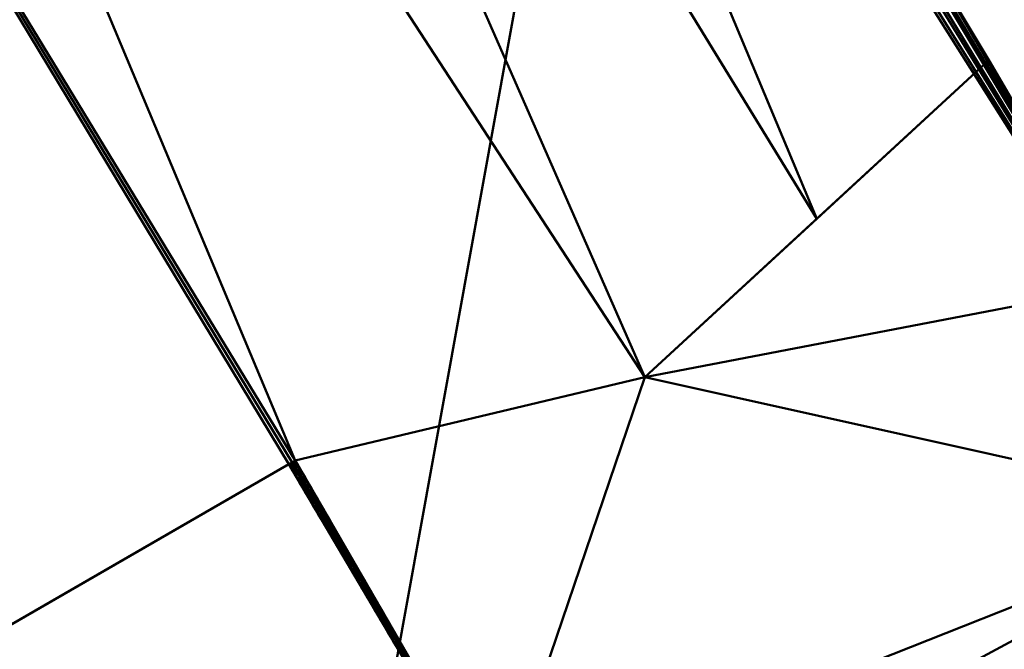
# Model space of a CAD drawing. Header units: millimetres. Extents: x -838 to 610, y -758 to 727.
# Tile 24 of 256: x 424 to 449, y -610 to -594. Entities that reach past the tile are written whole.
import ezdxf

# ---------------------------------------------------------------- set-up
doc = ezdxf.new("R2010")
doc.units = ezdxf.units.MM
doc.layers.add('E-LITE-EQPM', color=33, linetype='Continuous', lineweight=50)

# ---------------------------------------------------------------- blocks, each defined once
blk = doc.blocks.new('33463_33464_33504_33505_LANTAU - LANTAU-457519-_3D_')
at = {"layer": 'E-LITE-EQPM'}
mesh = blk.add_polyface(dxfattribs=at)
corners = [(189.529, -219.873, 298.745), (236.618, -279.627, 298.745), (282.178, -340.557, 298.745), (326.178, -402.622, 298.745), (368.589, -465.782, 298.745), (409.386, -529.998, 298.745), (448.541, -595.228, 298.745), (439.979, -603.119, 299.091), (431.286, -605.19, 299.356), (431.206, -605.236, 299.359), (431.126, -605.282, 299.362), (397.7, -549.952, 299.482), (363.393, -495.162, 299.653), (328.216, -440.929, 299.876), (292.174, -387.262, 300.15), (255.275, -334.18, 300.475), (217.528, -281.698, 300.851), (178.948, -229.848, 301.28), (181.699, -227.259, 300.634), (184.197, -224.833, 299.99), (186.81, -222.337, 299.338), (215.194, -262.148, 299.574), (252.198, -314.416, 299.623), (389.278, -517.789, 299.166), (319.172, -410.971, 299.409), (353.504, -464.645, 299.342), (280.811, -358.76, 299.724), (347.383, -434.202, 298.745), (353.956, -454.457, 299.043), (388.988, -497.89, 298.745), (395.333, -517.175, 298.943), (423.095, -564.634, 298.953), (373.872, -487.76, 299.074), (413.224, -562.063, 299.205), (213.074, -249.75, 298.745), (194.687, -251.001, 301.105), (211.391, -265.489, 300.316), (259.398, -310.092, 298.745), (380.546, -522.557, 299.568), (376.476, -506.353, 299.393), (394.944, -534.723, 299.303), (304.178, -371.589, 298.745), (289.738, -361.237, 299.206), (332.536, -421.675, 299.061), (311.219, -391.518, 299.14), (428.963, -562.613, 298.745), (444.26, -599.174, 298.918)]
mesh.append_faces([[corners[k] for k in face] for face in [(34, 20, 0), (46, 45, 6)]], dxfattribs={"vtx0": -1})
mesh.append_faces([[corners[k] for k in face] for face in [(20, 21, 19), (29, 32, 4), (9, 11, 8), (8, 33, 7), (2, 22, 37), (38, 40, 11), (41, 42, 2), (3, 44, 41), (27, 43, 3)]], dxfattribs={"vtx0": -1, "vtx1": -1})
mesh.append_faces([[corners[k] for k in face] for face in [(45, 46, 31), (32, 23, 39), (25, 28, 32), (30, 32, 29), (44, 26, 42), (31, 7, 33), (30, 31, 23), (27, 28, 43), (3, 43, 44), (20, 34, 21), (36, 22, 16), (36, 19, 21), (23, 40, 39), (31, 33, 23), (13, 24, 25), (32, 30, 23), (31, 30, 5), (24, 14, 26), (21, 1, 22), (15, 22, 26), (43, 25, 24), (28, 25, 43), (33, 8, 11), (42, 22, 2), (32, 28, 4), (39, 40, 38), (18, 36, 35), (22, 36, 21), (25, 32, 39), (25, 39, 12), (40, 23, 33), (33, 11, 40), (22, 42, 26), (44, 43, 24), (26, 44, 24), (41, 44, 42)]], dxfattribs={"vtx0": -1, "vtx1": -1, "vtx2": -1})
mesh.append_faces([[corners[k] for k in face] for face in [(22, 15, 16), (22, 1, 37), (36, 16, 35), (28, 27, 4), (30, 29, 5), (31, 5, 45)]], dxfattribs={"vtx0": -1, "vtx2": -1})
mesh.append_faces([[corners[k] for k in face] for face in [(14, 15, 26), (12, 13, 25), (38, 12, 39), (18, 19, 36), (13, 14, 24), (34, 1, 21), (46, 7, 31)]], dxfattribs={"vtx1": -1, "vtx2": -1})
mesh.append_faces([[corners[k] for k in face] for face in [(9, 10, 11), (35, 17, 18)]], dxfattribs={"vtx2": -1})
mesh = blk.add_polyface(dxfattribs=at)
corners = [(423.351, -552.837, 308.245), (439.348, -579.572, 308.245), (455.065, -606.472, 308.245), (455.065, -606.472, 306.345), (455.065, -606.472, 304.445), (455.065, -606.472, 302.545), (455.065, -606.472, 300.645), (455.065, -606.472, 298.759), (451.809, -600.847, 298.766), (448.541, -595.228, 298.745), (409.386, -529.998, 298.745), (368.589, -465.782, 298.745), (326.178, -402.622, 298.745), (282.178, -340.557, 298.745), (236.618, -279.627, 298.745), (189.529, -219.873, 298.745), (189.529, -219.873, 308.245), (214.668, -251.386, 308.245), (259.33, -309.598, 308.245), (302.554, -368.885, 308.245), (344.316, -429.211, 308.245), (384.59, -490.541, 308.245)]
mesh.append_faces([[corners[k] for k in face] for face in [(17, 15, 16)]], dxfattribs={"vtx0": -1})
mesh.append_faces([[corners[k] for k in face] for face in [(9, 6, 8), (0, 3, 21), (14, 18, 13), (13, 19, 12), (21, 4, 20), (19, 13, 18)]], dxfattribs={"vtx0": -1, "vtx1": -1})
mesh.append_faces([[corners[k] for k in face] for face in [(4, 12, 20)]], dxfattribs={"vtx0": -1, "vtx1": -1, "vtx2": -1})
mesh.append_faces([[corners[k] for k in face] for face in [(21, 3, 4), (12, 4, 5), (17, 14, 15), (14, 17, 18), (5, 11, 12)]], dxfattribs={"vtx0": -1, "vtx2": -1})
mesh.append_faces([[corners[k] for k in face] for face in [(2, 3, 1)]], dxfattribs={"vtx1": -1})
mesh.append_faces([[corners[k] for k in face] for face in [(9, 10, 6), (5, 6, 11), (0, 1, 3), (10, 11, 6), (19, 20, 12)]], dxfattribs={"vtx1": -1, "vtx2": -1})
mesh.append_faces([[corners[k] for k in face] for face in [(6, 7, 8)]], dxfattribs={"vtx2": -1})
mesh = blk.add_polyface(dxfattribs=at)
corners = [(431.126, -605.282, 299.362), (403.816, -621.05, 300.266), (376.514, -636.813, 301.441), (262.098, -445.578, 303), (147.091, -254.72, 306.079), (151.041, -251.593, 305.424), (155.006, -248.472, 304.785), (158.979, -245.359, 304.161), (162.961, -242.251, 303.553), (166.949, -239.148, 302.961), (170.943, -236.048, 302.385), (174.943, -232.948, 301.825), (178.948, -229.848, 301.28), (217.528, -281.698, 300.851), (255.275, -334.18, 300.475), (292.174, -387.262, 300.15), (328.216, -440.929, 299.876), (363.393, -495.162, 299.653), (397.7, -549.952, 299.482), (266.627, -404.084, 301.772), (199.223, -341.234, 304.683), (229.325, -328.097, 301.807), (211.472, -328.595, 303.082), (338.14, -493.754, 300.441), (418.142, -612.779, 299.792), (274.113, -382.753, 300.862), (373.957, -533.469, 299.898), (330.957, -519.734, 301.156), (246.662, -397.411, 302.754), (379.637, -563.684, 300.159), (347.766, -527.377, 300.651), (306.943, -468.005, 301.208), (289.172, -459.547, 301.859), (319.306, -541.196, 302.221), (314.408, -512.921, 301.729), (390.165, -628.932, 300.854), (352.444, -578.42, 301.327)]
mesh.append_faces([[corners[k] for k in face] for face in [(13, 11, 12)]], dxfattribs={"vtx0": -1})
mesh.append_faces([[corners[k] for k in face] for face in [(17, 26, 16), (16, 25, 15), (11, 21, 10), (14, 21, 13), (3, 34, 33), (2, 36, 35)]], dxfattribs={"vtx0": -1, "vtx1": -1})
mesh.append_faces([[corners[k] for k in face] for face in [(23, 29, 30), (21, 25, 19), (23, 16, 26), (18, 24, 26), (11, 13, 21), (5, 22, 20), (33, 34, 36), (29, 26, 24), (23, 26, 29), (19, 25, 23), (32, 27, 34), (19, 31, 32), (21, 14, 25), (20, 22, 28), (22, 21, 19), (16, 23, 25), (22, 8, 21), (28, 22, 19), (30, 31, 23), (32, 28, 19), (30, 1, 27), (1, 30, 29), (31, 30, 27), (31, 27, 32), (23, 31, 19), (36, 27, 35), (3, 28, 32), (32, 34, 3), (27, 36, 34)]], dxfattribs={"vtx0": -1, "vtx1": -1, "vtx2": -1})
mesh.append_faces([[corners[k] for k in face] for face in [(25, 14, 15), (27, 1, 35), (36, 2, 33)]], dxfattribs={"vtx0": -1, "vtx2": -1})
mesh.append_faces([[corners[k] for k in face] for face in [(7, 8, 22), (8, 9, 21), (5, 6, 22), (3, 20, 28), (17, 18, 26), (6, 7, 22), (9, 10, 21), (24, 1, 29)]], dxfattribs={"vtx1": -1, "vtx2": -1})
mesh.append_faces([[corners[k] for k in face] for face in [(18, 0, 24), (20, 4, 5)]], dxfattribs={"vtx2": -1})
mesh = blk.add_polyface(dxfattribs=at)
corners = [(455.065, -606.472, 308.245), (439.348, -579.572, 308.245), (423.351, -552.837, 308.245), (386.717, -571.757, 309.193), (350.093, -590.669, 310.578), (366.126, -618.206, 310.454), (382.02, -645.823, 310.355), (418.538, -626.152, 309.074), (432.248, -618.766, 308.763), (412.645, -600.297, 308.916), (393.035, -620.635, 309.652), (386.341, -600.562, 309.572), (403.644, -583.331, 308.926), (358.109, -604.437, 310.516)]
mesh.append_faces([[corners[k] for k in face] for face in [(3, 12, 2), (7, 10, 6)]], dxfattribs={"vtx0": -1, "vtx1": -1})
mesh.append_faces([[corners[k] for k in face] for face in [(9, 10, 7), (9, 8, 1), (12, 11, 9), (11, 3, 13), (5, 10, 11), (3, 11, 12), (11, 10, 9), (12, 9, 1)]], dxfattribs={"vtx0": -1, "vtx1": -1, "vtx2": -1})
mesh.append_faces([[corners[k] for k in face] for face in [(12, 1, 2)]], dxfattribs={"vtx0": -1, "vtx2": -1})
mesh.append_faces([[corners[k] for k in face] for face in [(7, 8, 9), (5, 6, 10), (13, 5, 11)]], dxfattribs={"vtx1": -1, "vtx2": -1})
mesh.append_faces([[corners[k] for k in face] for face in [(8, 0, 1), (3, 4, 13)]], dxfattribs={"vtx2": -1})
mesh = blk.add_polyface(dxfattribs=at)
corners = [(448.541, -595.228, 298.775), (451.809, -600.847, 298.766), (455.065, -606.472, 298.759), (458.055, -613.68, 298.778), (459.084, -621.414, 298.853), (458.433, -635.153, 299.049), (456.435, -648.761, 299.276), (451.408, -640.045, 299.288), (446.38, -631.33, 299.3), (441.35, -622.616, 299.311), (436.318, -613.903, 299.323), (431.285, -605.191, 299.335), (439.979, -603.119, 299.091)]
mesh.append_faces([[corners[k] for k in face] for face in [(12, 10, 11)]], dxfattribs={"vtx0": -1})
mesh.append_faces([[corners[k] for k in face] for face in [(2, 12, 1), (4, 9, 3)]], dxfattribs={"vtx0": -1, "vtx1": -1})
mesh.append_faces([[corners[k] for k in face] for face in [(2, 10, 12)]], dxfattribs={"vtx0": -1, "vtx1": -1, "vtx2": -1})
mesh.append_faces([[corners[k] for k in face] for face in [(2, 9, 10), (5, 7, 8)]], dxfattribs={"vtx0": -1, "vtx2": -1})
mesh.append_faces([[corners[k] for k in face] for face in [(0, 1, 12)]], dxfattribs={"vtx1": -1})
mesh.append_faces([[corners[k] for k in face] for face in [(2, 3, 9), (8, 9, 4), (4, 5, 8)]], dxfattribs={"vtx1": -1, "vtx2": -1})
mesh.append_faces([[corners[k] for k in face] for face in [(5, 6, 7)]], dxfattribs={"vtx2": -1})
mesh = blk.add_polyface(dxfattribs=at)
corners = [(456.434, -648.762, 299.237), (451.445, -667.236, 299.494), (443.973, -684.865, 299.832), (434.159, -701.305, 300.27), (422.19, -716.247, 300.825), (399.565, -676.408, 301.151), (376.514, -636.813, 301.441), (403.816, -621.05, 300.268), (431.126, -605.282, 299.362), (439.652, -619.723, 299.329), (448.034, -634.248, 299.287), (426.518, -636.827, 299.824), (420.986, -674.727, 300.391), (401.978, -648.766, 300.714), (417.471, -613.166, 299.815), (388.039, -656.61, 301.296)]
mesh.append_faces([[corners[k] for k in face] for face in [(5, 3, 4)]], dxfattribs={"vtx0": -1})
mesh.append_faces([[corners[k] for k in face] for face in [(0, 11, 10), (6, 13, 15)]], dxfattribs={"vtx0": -1, "vtx1": -1})
mesh.append_faces([[corners[k] for k in face] for face in [(14, 9, 11), (13, 12, 5), (13, 11, 12), (5, 12, 3), (11, 13, 7), (1, 12, 11)]], dxfattribs={"vtx0": -1, "vtx1": -1, "vtx2": -1})
mesh.append_faces([[corners[k] for k in face] for face in [(11, 9, 10), (12, 1, 2), (12, 2, 3), (11, 7, 14), (13, 5, 15), (11, 0, 1)]], dxfattribs={"vtx0": -1, "vtx2": -1})
mesh.append_faces([[corners[k] for k in face] for face in [(6, 7, 13)]], dxfattribs={"vtx1": -1, "vtx2": -1})
mesh.append_faces([[corners[k] for k in face] for face in [(14, 8, 9)]], dxfattribs={"vtx2": -1})
mesh = blk.add_polyface(dxfattribs=at)
corners = [(431.679, -605.871, 299.355), (431.643, -605.982, 299.358), (431.586, -605.833, 299.357), (431.6, -605.735, 299.355), (431.357, -605.314, 299.356), (431.4, -605.388, 299.356), (431.284, -605.321, 299.358), (431.26, -605.417, 299.36), (431.193, -605.395, 299.362), (431.219, -605.33, 299.36), (431.326, -605.43, 299.359), (431.416, -605.595, 299.359), (431.443, -605.463, 299.356), (431.521, -605.599, 299.356), (431.31, -605.492, 299.36), (431.259, -605.508, 299.361), (431.669, -606.065, 299.358), (431.71, -606.033, 299.357), (431.286, -605.19, 299.356), (431.375, -605.511, 299.358), (431.206, -605.236, 299.359), (431.499, -605.737, 299.358), (431.429, -605.683, 299.359), (431.472, -605.657, 299.358), (431.326, -605.621, 299.361), (431.126, -605.282, 299.362), (431.757, -606.007, 299.355), (431.538, -605.876, 299.359), (431.526, -605.959, 299.36), (431.459, -605.846, 299.361), (431.393, -605.734, 299.361), (431.592, -606.072, 299.36)]
mesh.append_faces([[corners[k] for k in face] for face in [(0, 2, 3), (20, 9, 25), (26, 17, 0), (30, 21, 29), (12, 10, 5), (18, 6, 20), (25, 9, 8), (24, 22, 30), (3, 23, 13)]], dxfattribs={"vtx0": -1, "vtx1": -1})
mesh.append_faces([[corners[k] for k in face] for face in [(0, 1, 2), (7, 8, 9), (6, 5, 10), (7, 14, 15), (16, 1, 17), (19, 11, 14), (6, 9, 20), (21, 22, 23), (7, 9, 6), (11, 23, 22), (2, 21, 3), (1, 28, 27), (27, 21, 2), (21, 23, 3), (21, 27, 29), (1, 27, 2), (7, 6, 10), (14, 7, 10), (19, 14, 10), (10, 12, 19), (12, 11, 19), (11, 24, 14), (22, 24, 11), (21, 30, 22), (11, 13, 23), (0, 17, 1)]], dxfattribs={"vtx0": -1, "vtx1": -1, "vtx2": -1})
mesh.append_faces([[corners[k] for k in face] for face in [(11, 12, 13), (27, 28, 29)]], dxfattribs={"vtx0": -1, "vtx2": -1})
mesh.append_faces([[corners[k] for k in face] for face in [(4, 5, 6), (18, 4, 6), (24, 15, 14), (15, 8, 7), (31, 28, 1)]], dxfattribs={"vtx1": -1, "vtx2": -1})
mesh = blk.add_polyface(dxfattribs=at)
corners = [(431.69, -606.14, 299.359), (431.74, -606.213, 299.359), (431.659, -606.185, 299.36), (431.726, -606.298, 299.36), (431.832, -606.311, 299.357), (431.914, -606.28, 299.354), (431.908, -606.362, 299.356), (431.925, -606.636, 299.359), (431.962, -606.524, 299.357), (432.005, -606.665, 299.358), (431.669, -606.065, 299.358), (431.71, -606.033, 299.357), (431.732, -606.12, 299.357), (432.063, -606.638, 299.356), (432.109, -606.705, 299.356), (432.076, -606.737, 299.357), (432.152, -606.777, 299.355), (432.15, -606.688, 299.354), (432.229, -606.825, 299.354), (431.992, -606.749, 299.358), (431.757, -606.007, 299.355), (431.802, -606.2, 299.357), (431.882, -606.427, 299.358), (431.942, -606.444, 299.356), (431.993, -606.416, 299.354), (432.071, -606.552, 299.354), (431.792, -606.411, 299.359), (431.859, -606.523, 299.359), (431.836, -606.144, 299.355), (431.592, -606.072, 299.36), (431.643, -605.982, 299.358)]
mesh.append_faces([[corners[k] for k in face] for face in [(5, 21, 28), (27, 8, 7), (17, 13, 25), (29, 0, 2)]], dxfattribs={"vtx0": -1, "vtx1": -1})
mesh.append_faces([[corners[k] for k in face] for face in [(0, 1, 2), (4, 5, 6), (7, 8, 9), (10, 11, 12), (13, 14, 15), (9, 15, 19), (11, 20, 12), (21, 5, 4), (22, 6, 23), (1, 12, 21), (6, 22, 4), (15, 9, 13), (8, 27, 22), (4, 22, 26), (21, 12, 28), (4, 3, 1), (4, 1, 21), (22, 23, 8), (6, 24, 23), (24, 8, 23), (13, 8, 25), (8, 13, 9), (14, 16, 15), (0, 29, 10), (0, 10, 12), (29, 30, 10), (1, 0, 12), (13, 17, 14), (16, 14, 17)]], dxfattribs={"vtx0": -1, "vtx1": -1, "vtx2": -1})
mesh.append_faces([[corners[k] for k in face] for face in [(1, 3, 2), (16, 17, 18), (8, 24, 25), (12, 20, 28), (9, 19, 7)]], dxfattribs={"vtx0": -1, "vtx2": -1})
mesh.append_faces([[corners[k] for k in face] for face in [(26, 3, 4), (5, 24, 6), (27, 26, 22)]], dxfattribs={"vtx1": -1, "vtx2": -1})
mesh = blk.add_polyface(dxfattribs=at)
corners = [(422.352, -716.071, 310.244), (435.206, -699.775, 309.627), (445.506, -681.747, 309.141), (453.02, -662.388, 308.771), (457.58, -642.128, 308.499), (459.084, -621.415, 308.305), (458.054, -613.676, 308.26), (455.065, -606.472, 308.245), (418.538, -626.152, 309.074), (382.02, -645.823, 310.355), (402.161, -680.962, 310.275), (432.247, -618.766, 308.763), (424.539, -663.61, 309.393), (392.091, -663.392, 310.315)]
mesh.append_faces([[corners[k] for k in face] for face in [(6, 11, 5), (4, 12, 3)]], dxfattribs={"vtx0": -1, "vtx1": -1})
mesh.append_faces([[corners[k] for k in face] for face in [(10, 1, 12), (13, 12, 8), (8, 12, 4)]], dxfattribs={"vtx0": -1, "vtx1": -1, "vtx2": -1})
mesh.append_faces([[corners[k] for k in face] for face in [(12, 2, 3), (12, 1, 2), (11, 4, 5)]], dxfattribs={"vtx0": -1, "vtx2": -1})
mesh.append_faces([[corners[k] for k in face] for face in [(0, 1, 10)]], dxfattribs={"vtx1": -1})
mesh.append_faces([[corners[k] for k in face] for face in [(11, 8, 4), (13, 10, 12)]], dxfattribs={"vtx1": -1, "vtx2": -1})
mesh.append_faces([[corners[k] for k in face] for face in [(8, 9, 13), (6, 7, 11)]], dxfattribs={"vtx2": -1})
mesh = blk.add_polyface(dxfattribs=at)
corners = [(432.543, -607.369, 299.353), (432.528, -607.468, 299.355), (432.498, -607.386, 299.355), (432.277, -607.101, 299.357), (432.219, -606.995, 299.357), (432.291, -607.029, 299.355), (432.125, -606.975, 299.358), (432.163, -606.876, 299.357), (432.101, -606.82, 299.357), (432.152, -606.777, 299.355), (432.192, -607.088, 299.358), (432.621, -607.505, 299.352), (432.437, -607.333, 299.356), (432.461, -607.424, 299.356), (432.392, -607.426, 299.357), (432.374, -607.278, 299.357), (432.415, -607.249, 299.355), (432.351, -607.194, 299.356), (432.259, -607.2, 299.357), (432.337, -607.112, 299.355), (432.059, -606.862, 299.358), (432.246, -606.945, 299.355), (432.229, -606.825, 299.354), (432.307, -606.961, 299.353), (431.992, -606.749, 299.358), (432.076, -606.737, 299.357), (432.386, -607.097, 299.353), (432.464, -607.233, 299.353), (432.497, -607.498, 299.356), (432.325, -607.313, 299.357), (432.586, -607.596, 299.355), (432.458, -607.539, 299.357)]
mesh.append_faces([[corners[k] for k in face] for face in [(11, 1, 0), (20, 7, 6), (0, 2, 27), (26, 5, 23), (14, 28, 31), (24, 8, 20)]], dxfattribs={"vtx0": -1, "vtx1": -1})
mesh.append_faces([[corners[k] for k in face] for face in [(0, 1, 2), (3, 4, 5), (4, 6, 7), (7, 8, 9), (10, 4, 3), (12, 2, 13), (12, 14, 15), (16, 12, 15), (17, 18, 3), (19, 3, 5), (7, 20, 8), (8, 24, 25), (23, 5, 21), (3, 19, 17), (17, 15, 18), (21, 5, 4), (4, 7, 21), (22, 21, 7), (5, 26, 19), (16, 19, 26), (28, 14, 13), (13, 2, 1), (27, 2, 12), (28, 13, 1), (12, 13, 14), (30, 28, 1), (16, 15, 17), (16, 17, 19), (27, 12, 16), (7, 9, 22), (9, 8, 25)]], dxfattribs={"vtx0": -1, "vtx1": -1, "vtx2": -1})
mesh.append_faces([[corners[k] for k in face] for face in [(4, 10, 6), (21, 22, 23), (16, 26, 27)]], dxfattribs={"vtx0": -1, "vtx2": -1})
mesh.append_faces([[corners[k] for k in face] for face in [(15, 14, 29, 18)]], dxfattribs={"vtx0": -1, "vtx3": -1})
mesh.append_faces([[corners[k] for k in face] for face in [(18, 10, 3)]], dxfattribs={"vtx1": -1, "vtx2": -1})
mesh = blk.add_polyface(dxfattribs=at)
corners = [(433.014, -608.186, 299.351), (433.026, -608.291, 299.353), (432.958, -608.232, 299.354), (432.88, -608.103, 299.354), (432.858, -608.216, 299.355), (432.925, -608.329, 299.355), (432.684, -607.741, 299.355), (432.65, -607.654, 299.354), (432.7, -607.642, 299.352), (432.528, -607.468, 299.355), (432.621, -607.505, 299.352), (432.586, -607.596, 299.355), (432.812, -607.94, 299.354), (432.87, -608.02, 299.354), (432.811, -608.015, 299.355), (432.725, -607.99, 299.356), (432.748, -607.872, 299.355), (432.991, -608.441, 299.355), (433.01, -608.354, 299.354), (433.083, -608.432, 299.354), (432.936, -608.05, 299.351), (433.093, -608.322, 299.351), (433.171, -608.459, 299.351), (432.791, -608.103, 299.355), (432.857, -607.914, 299.352), (432.779, -607.778, 299.352), (432.658, -607.877, 299.356), (432.592, -607.764, 299.356), (432.525, -607.652, 299.356), (432.492, -607.595, 299.357), (432.608, -607.685, 299.356), (432.497, -607.498, 299.356), (432.458, -607.539, 299.357)]
mesh.append_faces([[corners[k] for k in face] for face in [(0, 3, 20), (24, 16, 25), (25, 6, 8), (8, 7, 10), (28, 30, 27)]], dxfattribs={"vtx0": -1, "vtx1": -1})
mesh.append_faces([[corners[k] for k in face] for face in [(0, 1, 2), (3, 2, 4), (6, 7, 8), (9, 10, 11), (2, 3, 0), (12, 13, 14), (15, 16, 14), (19, 18, 1), (13, 3, 14), (3, 23, 14), (5, 2, 18), (1, 18, 2), (3, 13, 20), (25, 16, 6), (6, 16, 26), (7, 30, 11), (12, 14, 16), (16, 24, 12), (24, 13, 12), (6, 30, 7), (19, 1, 21), (30, 28, 11), (10, 7, 11), (30, 6, 27), (31, 11, 29)]], dxfattribs={"vtx0": -1, "vtx1": -1, "vtx2": -1})
mesh.append_faces([[corners[k] for k in face] for face in [(2, 5, 4), (1, 0, 21), (3, 4, 23), (14, 23, 15), (6, 26, 27), (11, 28, 29), (16, 15, 26)]], dxfattribs={"vtx0": -1, "vtx2": -1})
mesh.append_faces([[corners[k] for k in face] for face in [(17, 5, 18), (21, 22, 19), (24, 20, 13), (29, 32, 31)]], dxfattribs={"vtx1": -1, "vtx2": -1})
mesh = blk.add_polyface(dxfattribs=at)
corners = [(433.547, -609.233, 299.352), (433.48, -609.11, 299.352), (433.564, -609.14, 299.35), (433.391, -609.118, 299.353), (433.41, -609.031, 299.353), (433.083, -608.432, 299.354), (433.058, -608.554, 299.354), (432.991, -608.441, 299.355), (433.524, -609.344, 299.353), (433.615, -609.366, 299.352), (433.282, -608.787, 299.353), (433.191, -608.78, 299.354), (433.213, -608.69, 299.354), (433.171, -608.459, 299.351), (433.154, -608.559, 299.353), (433.324, -609.005, 299.353), (433.355, -608.91, 299.353), (433.329, -608.731, 299.35), (433.407, -608.867, 299.35), (433.721, -609.412, 299.349), (433.683, -609.47, 299.352), (433.591, -609.457, 299.352), (433.643, -609.276, 299.349), (433.457, -609.231, 299.353), (433.486, -609.003, 299.35), (433.258, -608.893, 299.354), (433.421, -608.968, 299.352), (433.213, -608.622, 299.353), (433.289, -608.663, 299.35), (433.259, -608.692, 299.353), (433.25, -608.595, 299.351), (433.01, -608.354, 299.354), (433.124, -608.667, 299.354)]
mesh.append_faces([[corners[k] for k in face] for face in [(22, 0, 2), (19, 9, 22), (30, 14, 13), (17, 29, 28)]], dxfattribs={"vtx0": -1, "vtx1": -1})
mesh.append_faces([[corners[k] for k in face] for face in [(0, 1, 2), (1, 3, 4), (8, 0, 9), (10, 11, 12), (13, 14, 5), (15, 16, 4), (9, 19, 20), (20, 21, 9), (9, 0, 22), (23, 1, 0), (18, 16, 10), (16, 25, 10), (1, 4, 26), (27, 28, 29), (29, 12, 27), (6, 5, 14), (5, 7, 31), (32, 14, 12), (27, 12, 14), (26, 4, 16), (14, 30, 27), (17, 10, 29), (10, 12, 29), (18, 26, 16), (1, 26, 24)]], dxfattribs={"vtx0": -1, "vtx1": -1, "vtx2": -1})
mesh.append_faces([[corners[k] for k in face] for face in [(5, 6, 7), (10, 17, 18), (9, 21, 8), (4, 3, 15), (1, 23, 3), (26, 18, 24), (10, 25, 11), (12, 11, 32), (0, 8, 23), (14, 32, 6), (27, 30, 28)]], dxfattribs={"vtx0": -1, "vtx2": -1})
mesh.append_faces([[corners[k] for k in face] for face in [(24, 2, 1), (15, 25, 16)]], dxfattribs={"vtx1": -1, "vtx2": -1})
mesh = blk.add_polyface(dxfattribs=at)
corners = [(433.753, -609.589, 299.352), (433.683, -609.47, 299.352), (433.8, -609.548, 299.349), (434.323, -610.698, 299.35), (434.257, -610.585, 299.35), (434.351, -610.605, 299.35), (433.657, -609.57, 299.352), (433.818, -609.703, 299.351), (433.724, -609.682, 299.352), (434.036, -609.957, 299.348), (433.947, -609.914, 299.351), (433.957, -609.82, 299.349), (434.083, -610.153, 299.351), (433.99, -610.134, 299.351), (434.017, -610.042, 299.351), (433.879, -609.811, 299.351), (433.79, -609.795, 299.352), (434.123, -610.359, 299.35), (434.149, -610.267, 299.35), (434.218, -610.384, 299.35), (434.429, -610.638, 299.347), (434.419, -610.722, 299.349), (434.272, -610.365, 299.348), (434.283, -610.493, 299.35), (434.35, -610.501, 299.347), (434.114, -610.093, 299.348), (434.193, -610.229, 299.348), (434.19, -610.472, 299.35), (434.057, -610.246, 299.351), (433.924, -610.021, 299.351), (433.857, -609.908, 299.351), (433.721, -609.412, 299.349), (433.879, -609.684, 299.349), (433.591, -609.457, 299.352)]
mesh.append_faces([[corners[k] for k in face] for face in [(9, 10, 11), (27, 23, 4), (25, 14, 9), (2, 1, 31), (6, 0, 8), (32, 0, 2), (16, 15, 30)]], dxfattribs={"vtx0": -1, "vtx1": -1})
mesh.append_faces([[corners[k] for k in face] for face in [(0, 1, 2), (1, 0, 6), (7, 8, 0), (12, 13, 14), (15, 16, 7), (17, 18, 19), (5, 20, 21), (22, 23, 19), (23, 5, 4), (23, 27, 19), (5, 23, 24), (12, 26, 18), (22, 19, 18), (18, 28, 12), (9, 14, 10), (14, 29, 10), (12, 14, 25), (15, 11, 10), (0, 32, 7), (15, 7, 32), (10, 30, 15)]], dxfattribs={"vtx0": -1, "vtx1": -1, "vtx2": -1})
mesh.append_faces([[corners[k] for k in face] for face in [(12, 25, 26), (18, 17, 28), (19, 27, 17), (18, 26, 22), (12, 28, 13), (14, 13, 29), (7, 16, 8), (1, 6, 33), (15, 32, 11)]], dxfattribs={"vtx0": -1, "vtx2": -1})
mesh.append_faces([[corners[k] for k in face] for face in [(3, 4, 5), (22, 24, 23), (24, 20, 5), (29, 30, 10)]], dxfattribs={"vtx1": -1, "vtx2": -1})

msp = doc.modelspace()

# ---------------------------------------------------------------- linework, layer by layer
at = {"color": 94, "lineweight": 30}
msp.add_circle((0, 0), 609.6, dxfattribs=at)

# ---------------------------------------------------------------- block references
at = {"layer": 'E-LITE-EQPM'}
msp.add_blockref('33463_33464_33504_33505_LANTAU - LANTAU-457519-_3D_', (0, 0), dxfattribs=at)

doc.saveas('drawing.dxf')
